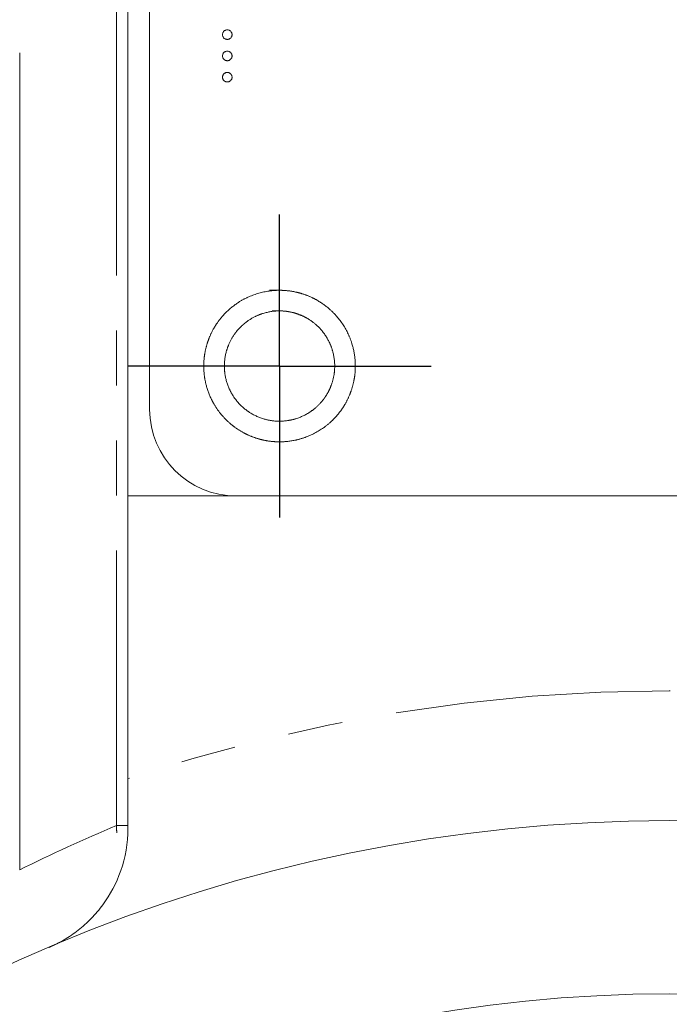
# Model space of a CAD drawing. Header units: millimetres. Extents: x 31 to 386, y -172 to 342.
# Tile 4 of 30: x 71 to 86, y 125 to 147. Entities that reach past the tile are written whole.
import ezdxf

# ---------------------------------------------------------------- set-up
doc = ezdxf.new("R2010")
doc.units = ezdxf.units.MM
doc.linetypes.add('PHANTOM', pattern=[12.7, 6.35, -1.27, 1.27, -1.27, 1.27, -1.27])
doc.layers.add('FOND_DE_PLAN', color=7, linetype='Continuous')

# ---------------------------------------------------------------- blocks, each defined once
blk = doc.blocks.new('SW_CENTERMARKSYMBOL_1')
at = {"layer": 'FOND_DE_PLAN', "color": 0}
for p, q in [((0, 2.5), (0, 3.5)), ((0, 0), (0, 2.5)), ((-2.5, 0), (-3.5, 0)), ((0, 0), (-2.5, 0)), ((0, 0), (0, -2.5)), ((0, 0), (2.5, 0)), ((2.5, 0), (3.5, 0)), ((0, -2.5), (0, -3.5))]:
    blk.add_line(p, q, dxfattribs=at)

msp = doc.modelspace()

# ---------------------------------------------------------------- linework, layer by layer
at = {"color": 8, "linetype": 'PHANTOM', "lineweight": 0}
for q in [(73.017, 203.342), (73.285, 128.731)]:
    msp.add_line((73.017, 128.731), q, dxfattribs=at)
at = {"color": 7, "linetype": 'Continuous', "lineweight": 15}
for p, q in [((73.285, 136.342), (73.285, 203.342)), ((73.785, 194.342), (73.785, 138.342)), ((70.785, 127.705), (70.785, 146.578)), ((98.285, 136.342), (73.285, 136.342)), ((73.285, 136.342), (73.285, 129.812))]:
    msp.add_line(p, q, dxfattribs=at)
for radius in [36.5, 32.5]:
    msp.add_circle((85.785, 92.342), radius, dxfattribs=at)
msp.add_arc((75.785, 138.342), 2, 180, 270, dxfattribs=at)
at = {"color": 8, "linetype": 'PHANTOM', "lineweight": 0}
for centre, start, end in [((85.785, 92.342), 71.5513, 108.4487), ((88.383, 92.342), 112.8931, 116.4567)]:
    msp.add_arc(centre, 39.5, start, end, dxfattribs=at)
at = {"color": 7, "linetype": 'Continuous', "lineweight": 15}
for points, knots in [([(75.468, 146.997), (75.468, 147.004), (75.469, 147.018), (75.476, 147.039), (75.486, 147.058), (75.5, 147.075), (75.517, 147.089), (75.536, 147.099), (75.557, 147.106), (75.571, 147.106), (75.578, 147.107)], [0, 0, 0, 0, 0.127757, 0.249414, 0.372796, 0.500111, 0.62861, 0.750643, 0.873768, 1, 1, 1, 1]), ([(75.578, 146.886), (75.571, 146.887), (75.557, 146.888), (75.536, 146.893), (75.517, 146.904), (75.5, 146.918), (75.486, 146.935), (75.476, 146.954), (75.469, 146.975), (75.468, 146.989), (75.468, 146.997)], [0, 0, 0, 0, 0.126178, 0.248821, 0.37154, 0.499984, 0.627244, 0.749226, 0.872298, 1, 1, 1, 1]), ([(75.578, 147.107), (75.586, 147.106), (75.6, 147.106), (75.621, 147.099), (75.64, 147.089), (75.657, 147.075), (75.671, 147.058), (75.681, 147.039), (75.687, 147.018), (75.688, 147.004), (75.689, 146.997)], [0, 0, 0, 0, 0.129097, 0.252046, 0.373905, 0.501038, 0.628171, 0.751376, 0.872426, 1, 1, 1, 1]), ([(75.689, 146.997), (75.688, 146.989), (75.687, 146.975), (75.681, 146.954), (75.671, 146.935), (75.657, 146.918), (75.64, 146.904), (75.621, 146.893), (75.6, 146.888), (75.586, 146.887), (75.578, 146.886)], [0, 0, 0, 0, 0.127519, 0.249986, 0.371792, 0.49887, 0.625948, 0.748492, 0.870959, 1, 1, 1, 1]), ([(75.468, 146.505), (75.468, 146.512), (75.469, 146.526), (75.476, 146.547), (75.486, 146.566), (75.5, 146.583), (75.517, 146.597), (75.536, 146.607), (75.557, 146.614), (75.571, 146.615), (75.578, 146.615)], [0, 0, 0, 0, 0.127757, 0.249414, 0.372796, 0.500111, 0.62861, 0.750643, 0.873768, 1, 1, 1, 1]), ([(75.578, 146.394), (75.571, 146.395), (75.557, 146.396), (75.536, 146.402), (75.517, 146.412), (75.5, 146.426), (75.486, 146.443), (75.476, 146.462), (75.469, 146.483), (75.468, 146.497), (75.468, 146.505)], [0, 0, 0, 0, 0.126178, 0.248821, 0.37154, 0.499984, 0.627244, 0.749226, 0.872298, 1, 1, 1, 1]), ([(75.578, 146.615), (75.586, 146.615), (75.6, 146.614), (75.621, 146.607), (75.64, 146.597), (75.657, 146.583), (75.671, 146.566), (75.681, 146.547), (75.687, 146.526), (75.688, 146.512), (75.689, 146.505)], [0, 0, 0, 0, 0.129097, 0.252046, 0.373905, 0.501038, 0.628171, 0.751376, 0.872426, 1, 1, 1, 1]), ([(75.689, 146.505), (75.688, 146.497), (75.687, 146.483), (75.681, 146.462), (75.671, 146.443), (75.657, 146.426), (75.64, 146.412), (75.621, 146.402), (75.6, 146.396), (75.586, 146.395), (75.578, 146.394)], [0, 0, 0, 0, 0.127519, 0.249986, 0.371792, 0.49887, 0.625948, 0.748492, 0.870959, 1, 1, 1, 1]), ([(75.468, 146.013), (75.468, 146.02), (75.469, 146.035), (75.476, 146.055), (75.486, 146.074), (75.5, 146.091), (75.517, 146.105), (75.536, 146.116), (75.557, 146.122), (75.571, 146.123), (75.578, 146.123)], [0, 0, 0, 0, 0.127757, 0.249414, 0.372796, 0.500111, 0.62861, 0.750643, 0.873768, 1, 1, 1, 1]), ([(75.578, 145.903), (75.571, 145.903), (75.557, 145.904), (75.536, 145.91), (75.517, 145.921), (75.5, 145.934), (75.486, 145.951), (75.476, 145.97), (75.469, 145.991), (75.468, 146.005), (75.468, 146.013)], [0, 0, 0, 0, 0.126178, 0.248821, 0.37154, 0.499984, 0.627244, 0.749226, 0.872298, 1, 1, 1, 1]), ([(75.578, 146.123), (75.586, 146.123), (75.6, 146.122), (75.621, 146.116), (75.64, 146.105), (75.657, 146.091), (75.671, 146.074), (75.681, 146.055), (75.687, 146.035), (75.688, 146.02), (75.689, 146.013)], [0, 0, 0, 0, 0.129097, 0.252046, 0.373905, 0.501038, 0.628171, 0.751376, 0.872426, 1, 1, 1, 1]), ([(75.689, 146.013), (75.688, 146.005), (75.687, 145.991), (75.681, 145.97), (75.671, 145.951), (75.657, 145.934), (75.64, 145.921), (75.621, 145.91), (75.6, 145.904), (75.586, 145.903), (75.578, 145.903)], [0, 0, 0, 0, 0.127519, 0.249986, 0.371792, 0.49887, 0.625948, 0.748492, 0.870959, 1, 1, 1, 1]), ([(76.554, 141.092), (76.901, 141.092), (77.014, 141.081), (77.238, 141.036), (77.349, 141.003), (77.561, 140.915), (77.661, 140.861), (77.851, 140.734), (77.941, 140.66), (78.184, 140.418), (78.314, 140.223), (78.489, 139.802), (78.535, 139.572), (78.535, 139.226), (78.524, 139.112), (78.479, 138.889), (78.445, 138.777), (78.358, 138.566), (78.304, 138.465), (78.177, 138.275), (78.103, 138.185), (77.861, 137.943), (77.666, 137.813), (77.245, 137.638), (77.014, 137.592), (76.672, 137.592), (76.556, 137.603), (76.332, 137.648), (76.223, 137.681), (76.011, 137.768), (75.908, 137.823), (75.719, 137.95), (75.63, 138.022), (75.467, 138.185), (75.394, 138.273), (75.268, 138.463), (75.213, 138.565), (75.081, 138.883), (75.035, 139.11), (75.035, 139.457), (75.046, 139.571), (75.091, 139.794), (75.124, 139.905), (75.212, 140.117), (75.266, 140.218), (75.392, 140.408), (75.466, 140.498), (75.708, 140.74), (75.903, 140.871), (76.324, 141.045), (76.554, 141.092), (76.901, 141.092)], [-0.0625, -0.0625, 0, 0, 0.03125, 0.03125, 0.0625, 0.0625, 0.09375, 0.09375, 0.125, 0.125, 0.1875, 0.1875, 0.25, 0.25, 0.28125, 0.28125, 0.3125, 0.3125, 0.34375, 0.34375, 0.375, 0.375, 0.4375, 0.4375, 0.5, 0.5, 0.53125, 0.53125, 0.5625, 0.5625, 0.59375, 0.59375, 0.625, 0.625, 0.65625, 0.65625, 0.6875, 0.6875, 0.75, 0.75, 0.78125, 0.78125, 0.8125, 0.8125, 0.84375, 0.84375, 0.875, 0.875, 0.9375, 0.9375, 1, 1, 1.03125, 1.03125]), ([(76.617, 140.616), (76.953, 140.616), (77.118, 140.583), (77.35, 140.487), (77.423, 140.448), (77.561, 140.355), (77.627, 140.302), (77.803, 140.125), (77.898, 139.983), (78.025, 139.677), (78.059, 139.51), (78.059, 139.173), (78.026, 139.008), (77.93, 138.777), (77.89, 138.704), (77.798, 138.565), (77.744, 138.5), (77.568, 138.324), (77.426, 138.229), (77.119, 138.102), (76.952, 138.068), (76.62, 138.068), (76.453, 138.101), (76.144, 138.228), (76.004, 138.322), (75.766, 138.559), (75.673, 138.699), (75.544, 139.008), (75.511, 139.173), (75.511, 139.51), (75.544, 139.675), (75.64, 139.906), (75.679, 139.979), (75.771, 140.118), (75.825, 140.183), (76.001, 140.36), (76.143, 140.455), (76.45, 140.582), (76.617, 140.616), (76.953, 140.616)], [-0.0625, -0.0625, 0, 0, 0.0625, 0.0625, 0.09375, 0.09375, 0.125, 0.125, 0.1875, 0.1875, 0.25, 0.25, 0.3125, 0.3125, 0.34375, 0.34375, 0.375, 0.375, 0.4375, 0.4375, 0.5, 0.5, 0.5625, 0.5625, 0.625, 0.625, 0.6875, 0.6875, 0.75, 0.75, 0.8125, 0.8125, 0.84375, 0.84375, 0.875, 0.875, 0.9375, 0.9375, 1, 1, 1.0625, 1.0625]), ([(73.285, 128.674), (73.285, 128.314), (73.222, 127.987), (73.015, 127.389), (72.874, 127.131), (72.622, 126.787), (72.531, 126.68), (72.34, 126.484), (72.241, 126.395), (72.033, 126.232), (71.925, 126.158), (71.7, 126.025), (71.582, 125.965), (71.462, 125.914)], [0, 0, 0, 0, 0.25, 0.25, 0.5, 0.5, 0.625, 0.625, 0.75, 0.75, 0.875, 0.875, 1, 1, 1, 1])]:
    msp.add_open_spline(points, degree=3, knots=knots, dxfattribs=at)
msp.add_open_spline([(73.285, 128.674), (73.285, 129.041), (73.285, 129.421), (73.285, 129.812)], degree=3, dxfattribs=at)
at = {"color": 8, "linetype": 'PHANTOM', "lineweight": 0}
msp.add_open_spline([(73.017, 128.731), (73.021, 128.675), (73.024, 128.619), (73.026, 128.564)], degree=3, dxfattribs=at)

# ---------------------------------------------------------------- block references
at = {"layer": 'FOND_DE_PLAN', "color": 7}
msp.add_blockref('SW_CENTERMARKSYMBOL_1', (76.785, 139.342), dxfattribs=at)

doc.saveas('drawing.dxf')
